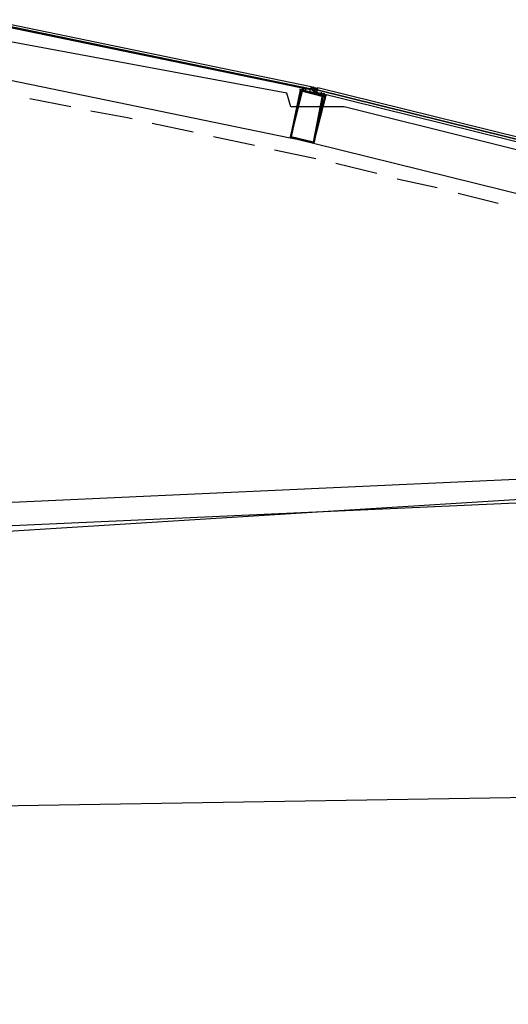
# Model space of a CAD drawing. Header units: feet. Extents: x -79 to 198, y -22 to 181.
# Tile 186 of 203: x 108 to 114, y 140 to 152. Entities that reach past the tile are written whole.
import ezdxf

# ---------------------------------------------------------------- set-up
doc = ezdxf.new("R2010")
doc.units = ezdxf.units.FT
doc.layers.add('A-AREA-UNIDAD', color=30, linetype='CONTINUOUS')
doc.layers.add('A-LINEA', color=7, linetype='CONTINUOUS')

msp = doc.modelspace()

# ---------------------------------------------------------------- linework, layer by layer
at = {"layer": 'A-AREA-UNIDAD'}
msp.add_lwpolyline([(137.36, 123.1644), (136.128, 134.3822), (134.72, 143.2533), (134.08, 143.3422), (134, 143.5378), (131.2, 144.8178), (130.4, 144.9422), (130.112, 145.2978), (127.28, 146.4533), (126.672, 146.4889), (126.56, 146.7378), (123.648, 147.8222), (122.912, 147.8933), (122.848, 148.0889), (115.968, 150.2222), (115.2, 150.2578), (115.168, 150.4178), (111.968, 151.2178), (111.328, 151.2178), (111.28, 151.3778), (104.032, 152.7289), (95.968, 153.6533), (95.872, 153.1022), (92.4, 153.2622)], dxfattribs=at)
at = {"layer": 'A-LINEA'}
for p, q in [((107.6933, 151.5911), (111.32, 150.8444)), ((111.4533, 151.4444), (111.4533, 151.4444)), ((111.4667, 151.4444), (111.4667, 151.4444)), ((111.4667, 151.4311), (111.4667, 151.4311)), ((111.4667, 151.4311), (111.4667, 151.4311)), ((111.56, 151.4311), (111.56, 151.4311)), ((111.5733, 151.4311), (111.56, 151.4311)), ((111.56, 151.4311), (111.56, 151.4311)), ((111.56, 151.4311), (111.56, 151.4311)), ((111.56, 151.4311), (111.56, 151.4311)), ((111.56, 151.4178), (111.56, 151.4178)), ((111.56, 151.4178), (111.56, 151.4178)), ((111.56, 151.4178), (111.56, 151.4178)), ((111.56, 151.4178), (111.56, 151.4178)), ((111.56, 151.4178), (111.56, 151.4178)), ((111.56, 151.4178), (111.56, 151.4178)), ((111.56, 151.4044), (111.56, 151.4044)), ((111.5733, 151.4444), (111.5733, 151.4578)), ((111.5733, 151.4578), (111.5733, 151.4578)), ((111.5733, 151.4578), (111.5733, 151.4578)), ((111.5733, 151.4578), (111.5733, 151.4578)), ((111.5733, 151.4578), (111.5733, 151.4578)), ((111.5733, 151.4578), (111.5733, 151.4444)), ((111.5733, 151.4578), (111.5733, 151.4578)), ((111.5733, 151.4578), (111.5733, 151.4578)), ((111.5733, 151.4444), (111.5733, 151.4444)), ((111.5733, 151.4444), (111.5733, 151.4444)), ((111.5733, 151.4444), (111.5733, 151.4444)), ((111.5733, 151.4444), (111.5733, 151.4444)), ((111.5733, 151.4311), (111.5733, 151.4444)), ((111.5733, 151.4444), (111.5733, 151.4444)), ((111.5733, 151.4444), (111.5733, 151.4444)), ((111.5867, 151.4444), (111.5733, 151.4444)), ((111.5733, 151.4444), (111.5733, 151.4444)), ((111.5733, 151.4444), (111.5733, 151.4444)), ((111.5733, 151.4444), (111.5733, 151.4444)), ((111.5733, 151.4444), (111.5733, 151.4444)), ((111.5733, 151.4444), (111.5733, 151.4444)), ((111.5733, 151.4444), (111.5733, 151.4444)), ((111.5733, 151.4444), (111.5733, 151.4444)), ((111.5733, 151.4444), (111.5733, 151.4444)), ((111.5733, 151.4444), (111.5733, 151.4444)), ((111.5733, 151.4444), (111.5733, 151.4444)), ((111.5733, 151.4444), (111.5733, 151.4444)), ((111.5733, 151.4444), (111.5733, 151.4444)), ((111.5733, 151.4444), (111.5733, 151.4444)), ((111.5733, 151.4311), (111.5733, 151.4444)), ((111.5733, 151.4444), (111.5733, 151.4444)), ((111.5733, 151.4444), (111.5733, 151.4444)), ((111.5733, 151.4311), (111.5733, 151.4311)), ((111.5733, 151.4311), (111.5733, 151.4311)), ((111.5733, 151.4311), (111.5733, 151.4311)), ((111.5733, 151.4311), (111.5733, 151.4311)), ((111.5733, 151.4311), (111.5733, 151.4311)), ((111.5733, 151.4311), (111.5733, 151.4311)), ((111.5733, 151.4311), (111.5733, 151.4311)), ((111.5733, 151.4311), (111.5733, 151.4311)), ((111.5733, 151.4311), (111.5733, 151.4311)), ((111.5733, 151.4311), (111.5733, 151.4311)), ((111.5733, 151.4311), (111.5867, 151.4311)), ((111.5733, 151.4311), (111.5867, 151.4311)), ((111.5733, 151.4311), (111.5733, 151.4311)), ((111.5733, 151.4311), (111.5733, 151.4311)), ((111.5733, 151.4311), (111.5733, 151.4311)), ((111.5733, 151.4311), (111.5733, 151.4311)), ((111.5733, 151.4311), (111.5733, 151.4311)), ((111.5733, 151.4311), (111.5733, 151.4311)), ((111.5733, 151.4311), (111.5733, 151.4311)), ((111.5733, 151.4311), (111.5733, 151.4311)), ((111.5733, 151.4311), (111.5733, 151.4311)), ((111.5733, 151.4178), (111.5733, 151.4178)), ((111.5733, 151.4178), (111.5733, 151.4178)), ((111.5733, 151.4178), (111.5733, 151.4178)), ((111.5733, 151.4178), (111.5733, 151.4178)), ((111.5733, 151.4178), (111.5733, 151.4178)), ((111.5733, 151.4178), (111.5733, 151.4178)), ((111.575, 151.4437), (111.6318, 151.4319)), ((111.5867, 151.4578), (111.6, 151.4444)), ((111.5867, 151.4444), (111.5867, 151.4444)), ((111.5867, 151.4444), (111.5867, 151.4444)), ((111.6, 151.4444), (111.5867, 151.4444)), ((111.5867, 151.4444), (111.5867, 151.4444)), ((111.5867, 151.4444), (111.5867, 151.4444)), ((111.5867, 151.4311), (111.5867, 151.4444)), ((111.5867, 151.4444), (111.5867, 151.4444)), ((111.5867, 151.4444), (111.5867, 151.4444)), ((111.5867, 151.4444), (111.5867, 151.4444)), ((111.5867, 151.4444), (111.5867, 151.4444)), ((111.5867, 151.4444), (111.5867, 151.4444)), ((111.5867, 151.4444), (111.5867, 151.4444)), ((111.5867, 151.4444), (111.5867, 151.4444)), ((111.5867, 151.4444), (111.5867, 151.4444)), ((111.5867, 151.4444), (111.5867, 151.4444)), ((111.5867, 151.4444), (111.5867, 151.4444)), ((111.5867, 151.4444), (111.5867, 151.4444)), ((111.5867, 151.4444), (111.6, 151.4444)), ((111.5867, 151.4444), (111.5867, 151.4444)), ((111.5867, 151.4444), (111.5867, 151.4444)), ((111.5867, 151.4444), (111.6, 151.4444)), ((111.5867, 151.4311), (111.5867, 151.4311)), ((111.5867, 151.4311), (111.5867, 151.4311)), ((111.5867, 151.4311), (111.5867, 151.4311)), ((111.5867, 151.4311), (111.5867, 151.4311)), ((111.5867, 151.4311), (111.5867, 151.4311)), ((111.5867, 151.4311), (111.5867, 151.4311)), ((111.5867, 151.4311), (111.5867, 151.4311)), ((111.5867, 151.4311), (111.5867, 151.4311)), ((111.5867, 151.4311), (111.5867, 151.4311)), ((111.5867, 151.4311), (111.5867, 151.4311)), ((111.5867, 151.4311), (111.5867, 151.4311)), ((111.5867, 151.4311), (111.5867, 151.4311)), ((111.5867, 151.4311), (111.5867, 151.4311)), ((111.6, 151.4311), (111.5867, 151.4311)), ((111.6, 151.4311), (111.5867, 151.4311)), ((111.6, 151.4311), (111.5867, 151.4311)), ((111.5867, 151.4311), (111.5867, 151.4311)), ((111.5867, 151.4311), (111.5867, 151.4311)), ((111.5867, 151.4311), (111.5867, 151.4311)), ((111.5867, 151.4311), (111.5867, 151.4311)), ((111.5867, 151.4311), (111.5867, 151.4311)), ((111.5867, 151.4311), (111.5867, 151.4311)), ((111.5867, 151.4311), (111.5867, 151.4311)), ((111.5867, 151.4311), (111.5867, 151.4311)), ((111.5867, 151.4311), (111.5867, 151.4311)), ((111.5867, 151.4311), (111.5867, 151.4311)), ((111.5867, 151.4311), (111.5867, 151.4311)), ((111.5867, 151.4311), (111.5867, 151.4311)), ((111.5867, 151.4311), (111.5867, 151.4311)), ((111.5867, 151.4311), (111.5867, 151.4311)), ((111.5867, 151.4311), (111.5867, 151.4311)), ((111.5867, 151.4311), (111.5867, 151.4311)), ((111.5867, 151.4311), (111.5867, 151.4311)), ((111.5867, 151.4311), (111.5867, 151.4311)), ((111.5867, 151.4311), (111.5867, 151.4311)), ((111.5867, 151.4311), (111.5867, 151.4311)), ((111.5867, 151.4311), (111.5867, 151.4311)), ((111.5867, 151.4311), (111.5867, 151.4311)), ((111.5867, 151.4311), (111.5867, 151.4311)), ((111.5867, 151.4311), (111.5867, 151.4311)), ((111.5867, 151.4311), (111.5867, 151.4311)), ((111.5867, 151.4311), (111.5867, 151.4311)), ((111.5867, 151.4311), (111.6, 151.4311)), ((111.5867, 151.4311), (111.6, 151.4311)), ((111.5867, 151.4178), (111.5867, 151.4178)), ((111.5867, 151.4178), (111.5867, 151.4178)), ((111.5867, 151.4178), (111.5867, 151.4178)), ((111.5867, 151.4178), (111.5867, 151.4178)), ((111.5867, 151.4178), (111.5867, 151.4178)), ((111.5867, 151.4178), (111.5867, 151.4178)), ((111.5867, 151.4178), (111.5867, 151.4178)), ((111.5867, 151.4178), (111.5867, 151.4178)), ((111.5867, 151.4178), (111.5867, 151.4178)), ((111.5867, 151.4178), (111.5867, 151.4178)), ((111.5867, 151.4178), (111.5867, 151.4178)), ((111.5867, 151.4178), (111.5867, 151.4178)), ((111.5867, 151.4178), (111.6, 151.4178)), ((111.5867, 151.4178), (111.5867, 151.4178)), ((111.5989, 151.4454), (111.6552, 151.4315)), ((111.6, 151.4311), (111.6, 151.4444)), ((111.6, 151.4444), (111.6, 151.4444)), ((111.6, 151.4444), (111.6, 151.4444)), ((111.6, 151.4444), (111.6, 151.4444)), ((111.6, 151.4444), (111.6, 151.4444)), ((111.6, 151.4444), (111.6, 151.4444)), ((111.6, 151.4444), (111.6, 151.4444)), ((111.6, 151.4311), (111.6, 151.4444)), ((111.6, 151.4444), (111.6, 151.4444)), ((111.6, 151.4444), (111.6, 151.4444)), ((111.6, 151.4444), (111.6, 151.4444)), ((111.6, 151.4444), (111.6, 151.4444)), ((111.6, 151.4444), (111.6, 151.4444)), ((111.6, 151.4444), (111.6, 151.4444)), ((111.6, 151.4444), (111.6, 151.4444)), ((111.6, 151.4444), (111.6, 151.4444)), ((111.6, 151.4444), (111.6, 151.4444)), ((111.6, 151.4311), (111.6, 151.4444)), ((111.6, 151.4444), (111.6, 151.4444)), ((111.6, 151.4311), (111.6, 151.4444)), ((111.6, 151.4444), (111.6, 151.4444)), ((111.6, 151.4444), (111.6, 151.4444)), ((111.6, 151.4444), (111.6, 151.4444)), ((111.6, 151.4444), (111.6, 151.4444)), ((111.6133, 151.4444), (111.6, 151.4444)), ((111.6, 151.4444), (111.6, 151.4311)), ((111.6133, 151.4444), (111.6, 151.4311)), ((111.6, 151.4444), (111.6, 151.4444)), ((111.6, 151.4444), (111.6, 151.4444)), ((111.6, 151.4444), (111.6, 151.4444)), ((111.6, 151.4444), (111.6, 151.4444)), ((111.6, 151.4444), (111.6, 151.4444)), ((111.6, 151.4444), (111.6, 151.4444)), ((111.6, 151.4444), (111.6, 151.4444)), ((111.6, 151.4444), (111.6, 151.4444)), ((111.6, 151.4444), (111.6, 151.4311)), ((111.6, 151.4444), (111.6, 151.4444)), ((111.6, 151.4444), (111.6, 151.4444)), ((111.6, 151.4444), (111.6, 151.4444)), ((111.6, 151.4311), (111.6, 151.4311)), ((111.6, 151.4311), (111.6, 151.4311)), ((111.6, 151.4311), (111.6, 151.4311)), ((111.6, 151.4178), (111.6, 151.4311)), ((111.6, 151.4311), (111.6, 151.4311)), ((111.6, 151.4311), (111.6, 151.4311)), ((111.6, 151.4311), (111.6, 151.4311)), ((111.6, 151.4311), (111.6, 151.4311)), ((111.6, 151.4311), (111.6, 151.4311)), ((111.6, 151.4311), (111.6, 151.4311)), ((111.6, 151.4311), (111.6, 151.4311)), ((111.6, 151.4311), (111.6, 151.4311)), ((111.6, 151.4311), (111.6, 151.4311)), ((111.6, 151.4311), (111.6, 151.4311)), ((111.6, 151.4311), (111.6, 151.4311)), ((111.6, 151.4311), (111.6, 151.4178)), ((111.6, 151.4311), (111.6, 151.4311)), ((111.6, 151.4311), (111.6, 151.4311)), ((111.6, 151.4311), (111.6, 151.4178)), ((111.6, 151.4311), (111.6, 151.4311)), ((111.6, 151.4311), (111.6, 151.4311)), ((111.6, 151.4311), (111.6, 151.4311)), ((111.6, 151.4311), (111.6, 151.4311)), ((111.6133, 151.4178), (111.6, 151.4311)), ((111.6, 151.4311), (111.6, 151.4311)), ((111.6, 151.4311), (111.6, 151.4311)), ((111.6, 151.4311), (111.6, 151.4311)), ((111.6, 151.4311), (111.6, 151.4311)), ((111.6, 151.4311), (111.6, 151.4311)), ((111.6, 151.4311), (111.6, 151.4311)), ((111.6, 151.4311), (111.6, 151.4311)), ((111.6, 151.4311), (111.6, 151.4311)), ((111.6, 151.4311), (111.6, 151.4311)), ((111.6, 151.4311), (111.6, 151.4311)), ((111.6, 151.4311), (111.6, 151.4311)), ((111.6, 151.4311), (111.6, 151.4311)), ((111.6, 151.4178), (111.6, 151.4311)), ((111.6, 151.4311), (111.6, 151.4311)), ((111.6, 151.4311), (111.6, 151.4311)), ((111.6133, 151.4311), (111.6, 151.4311)), ((111.6, 151.4311), (111.6, 151.4311)), ((111.6, 151.4311), (111.6, 151.4311)), ((111.6, 151.4311), (111.6, 151.4311)), ((111.6133, 151.4311), (111.6, 151.4311)), ((111.6, 151.4311), (111.6, 151.4311)), ((111.6, 151.4311), (111.6, 151.4178)), ((111.6, 151.4311), (111.6, 151.4311)), ((111.6, 151.4311), (111.6, 151.4311)), ((111.6, 151.4311), (111.6, 151.4311)), ((111.6, 151.4311), (111.6, 151.4311)), ((111.6, 151.4311), (111.6, 151.4311)), ((111.6, 151.4311), (111.6, 151.4311)), ((111.6, 151.4178), (111.6, 151.4178)), ((111.6, 151.4178), (111.6, 151.4178)), ((111.6, 151.4178), (111.6, 151.4178)), ((111.6, 151.4178), (111.6, 151.4178)), ((111.6, 151.4178), (111.6, 151.4178)), ((111.6, 151.4178), (111.6133, 151.4178)), ((111.6, 151.4178), (111.6133, 151.4178)), ((111.6, 151.4178), (111.6, 151.4178)), ((111.6, 151.4178), (111.6, 151.4178)), ((111.6, 151.4178), (111.6, 151.4178)), ((111.6, 151.4178), (111.6, 151.4178)), ((111.6, 151.4178), (111.6, 151.4178)), ((111.6, 151.4178), (111.6, 151.4178)), ((111.6, 151.4178), (111.6, 151.4178)), ((111.6133, 151.4178), (111.6, 151.4178)), ((111.6, 151.4178), (111.6, 151.4178)), ((111.6133, 151.4178), (111.6, 151.4178)), ((111.6, 151.4178), (111.6, 151.4178)), ((111.6, 151.4178), (111.6, 151.4178)), ((111.6, 151.4178), (111.6, 151.4178)), ((111.6133, 151.4444), (111.6133, 151.4444)), ((111.6133, 151.4444), (111.6133, 151.4444)), ((111.6133, 151.4444), (111.6133, 151.4444)), ((111.6133, 151.4444), (111.6133, 151.4444)), ((111.6133, 151.4444), (111.6133, 151.4444)), ((111.6133, 151.4444), (111.6133, 151.4444)), ((111.6133, 151.4444), (111.6133, 151.4444)), ((111.6133, 151.4444), (111.6133, 151.4444)), ((111.6133, 151.4444), (111.6133, 151.4444)), ((111.6133, 151.4444), (111.6133, 151.4444)), ((111.6133, 151.4444), (111.6133, 151.4311)), ((111.6133, 151.4444), (111.6133, 151.4444)), ((111.6133, 151.4444), (111.6133, 151.4444)), ((111.6133, 151.4444), (111.6133, 151.4311)), ((111.6133, 151.4444), (111.6133, 151.4444)), ((111.6133, 151.4444), (111.6133, 151.4444)), ((111.6133, 151.4444), (111.6133, 151.4444)), ((111.6133, 151.4444), (111.6133, 151.4444)), ((111.6133, 151.4444), (111.6133, 151.4444)), ((111.6133, 151.4444), (111.6133, 151.4444)), ((111.6133, 151.4444), (111.6133, 151.4444)), ((111.6133, 151.4444), (111.6133, 151.4444)), ((111.6133, 151.4444), (111.6133, 151.4444)), ((111.6133, 151.4444), (111.6133, 151.4444)), ((111.6133, 151.4444), (111.6133, 151.4444)), ((111.6133, 151.4444), (111.6133, 151.4444)), ((111.6133, 151.4444), (111.6133, 151.4444)), ((111.6133, 151.4444), (111.6133, 151.4444)), ((111.6133, 151.4444), (111.6133, 151.4444)), ((111.6133, 151.4311), (111.6133, 151.4311)), ((111.6133, 151.4311), (111.6133, 151.4311)), ((111.6133, 151.4311), (111.6133, 151.4311)), ((111.6133, 151.4311), (111.6267, 151.4311)), ((111.6133, 151.4311), (111.6133, 151.4311)), ((111.6133, 151.4311), (111.6267, 151.4311)), ((111.6133, 151.4311), (111.6133, 151.4311)), ((111.6133, 151.4311), (111.6133, 151.4311)), ((111.6133, 151.4311), (111.6133, 151.4311)), ((111.6133, 151.4311), (111.6133, 151.4311)), ((111.6133, 151.4311), (111.6133, 151.4311)), ((111.6133, 151.4311), (111.6133, 151.4311)), ((111.6133, 151.4311), (111.6133, 151.4311)), ((111.6133, 151.4311), (111.6133, 151.4311)), ((111.6133, 151.4311), (111.6133, 151.4311)), ((111.6133, 151.4311), (111.6133, 151.4311)), ((111.6133, 151.4311), (111.6133, 151.4311)), ((111.6267, 151.4311), (111.6133, 151.4311)), ((111.6133, 151.4311), (111.6133, 151.4311)), ((111.6133, 151.4311), (111.6133, 151.4311)), ((111.6133, 151.4311), (111.6133, 151.4311)), ((111.6133, 151.4311), (111.6133, 151.4311)), ((111.6133, 151.4311), (111.6133, 151.4311)), ((111.6133, 151.4311), (111.6133, 151.4311)), ((111.6133, 151.4311), (111.6133, 151.4311)), ((111.6133, 151.4311), (111.6133, 151.4311)), ((111.6133, 151.4311), (111.6133, 151.4311)), ((111.6133, 151.4311), (111.6133, 151.4311)), ((111.6133, 151.4311), (111.6133, 151.4311)), ((111.6133, 151.4311), (111.6133, 151.4311)), ((111.6133, 151.4311), (111.6133, 151.4311)), ((111.6133, 151.4311), (111.6133, 151.4311)), ((111.6133, 151.4311), (111.6133, 151.4311)), ((111.6133, 151.4311), (111.6133, 151.4311)), ((111.6133, 151.4311), (111.6133, 151.4311)), ((111.6133, 151.4311), (111.6133, 151.4311)), ((111.6133, 151.4311), (111.6133, 151.4311)), ((111.6133, 151.4311), (111.6133, 151.4311)), ((111.6133, 151.4311), (111.6133, 151.4311)), ((111.6133, 151.4311), (111.6133, 151.4311)), ((111.6133, 151.4311), (111.6133, 151.4311)), ((111.6133, 151.4311), (111.6133, 151.4311)), ((111.6133, 151.4311), (111.6133, 151.4311)), ((111.6133, 151.4311), (111.6133, 151.4178)), ((111.6133, 151.4311), (111.6133, 151.4311)), ((111.6133, 151.4311), (111.6133, 151.4311)), ((111.6133, 151.4311), (111.6133, 151.4178)), ((111.6133, 151.4311), (111.6133, 151.4311)), ((111.6133, 151.4311), (111.6133, 151.4311)), ((111.6133, 151.4311), (111.6133, 151.4311)), ((111.6133, 151.4311), (111.6133, 151.4311)), ((111.6133, 151.4311), (111.6133, 151.4311)), ((111.6133, 151.4311), (111.6133, 151.4311)), ((111.6133, 151.4311), (111.6133, 151.4311)), ((111.6133, 151.4311), (111.6133, 151.4311)), ((111.6133, 151.4178), (111.6133, 151.4178)), ((111.6133, 151.4178), (111.6133, 151.4178)), ((111.6133, 151.4178), (111.6133, 151.4178)), ((111.6133, 151.4178), (111.6133, 151.4178)), ((111.6133, 151.4178), (111.6133, 151.4178)), ((111.6133, 151.4178), (111.6133, 151.4178)), ((111.6133, 151.4178), (111.6133, 151.4178)), ((111.6133, 151.4178), (111.6133, 151.4178)), ((111.6133, 151.4178), (111.6133, 151.4178)), ((111.6133, 151.4178), (111.6133, 151.4178)), ((111.6133, 151.4178), (111.6133, 151.4178)), ((111.6133, 151.4178), (111.6133, 151.4178)), ((111.6133, 151.4178), (111.6133, 151.4178)), ((111.6133, 151.4044), (111.6133, 151.4178)), ((111.6133, 151.4178), (111.6133, 151.4178)), ((111.6133, 151.4178), (111.6133, 151.4178)), ((111.6133, 151.4178), (111.6133, 151.4178)), ((111.6133, 151.4178), (111.6133, 151.4178)), ((111.6133, 151.4044), (111.6133, 151.4178)), ((111.6133, 151.4178), (111.6133, 151.4178)), ((111.6133, 151.4178), (111.6133, 151.4178)), ((111.6133, 151.4178), (111.6133, 151.4178)), ((111.6133, 151.4178), (111.6133, 151.4178)), ((111.6133, 151.4178), (111.6133, 151.4178)), ((111.6133, 151.4178), (111.6133, 151.4178)), ((111.6133, 151.4178), (111.6133, 151.4178)), ((111.6133, 151.4044), (111.6133, 151.4178)), ((111.6133, 151.4044), (111.6133, 151.4178)), ((111.6133, 151.4178), (111.6133, 151.4178)), ((111.6133, 151.4178), (111.6133, 151.4178)), ((111.6133, 151.4178), (111.6133, 151.4178)), ((111.6133, 151.4178), (111.6133, 151.4178)), ((111.6133, 151.4178), (111.6133, 151.4178)), ((111.6133, 151.4044), (111.6133, 151.4044)), ((111.6133, 151.4044), (111.6133, 151.4044)), ((111.6133, 151.4044), (111.6133, 151.4044)), ((111.6133, 151.4044), (111.6133, 151.4044)), ((111.6267, 151.4444), (111.6267, 151.4444)), ((111.6267, 151.4444), (111.6267, 151.4444)), ((111.6267, 151.4444), (111.6267, 151.4444)), ((111.6267, 151.4444), (111.6267, 151.4444)), ((111.6267, 151.4444), (111.6267, 151.4444)), ((111.6267, 151.4444), (111.6267, 151.4444)), ((111.6267, 151.4311), (111.64, 151.4311)), ((111.6267, 151.4311), (111.6267, 151.4311)), ((111.6267, 151.4311), (111.6267, 151.4311)), ((111.6267, 151.4311), (111.6267, 151.4311)), ((111.6267, 151.4311), (111.6267, 151.4311)), ((111.6267, 151.4311), (111.6267, 151.4311)), ((111.6267, 151.4311), (111.6267, 151.4311)), ((111.6267, 151.4311), (111.6267, 151.4311)), ((111.6267, 151.4311), (111.6267, 151.4311)), ((111.6267, 151.4178), (111.6267, 151.4311)), ((111.6267, 151.4311), (111.6267, 151.4311)), ((111.6267, 151.4311), (111.6267, 151.4311)), ((111.6267, 151.4311), (111.6267, 151.4311)), ((111.6267, 151.4311), (111.6267, 151.4311)), ((111.6267, 151.4311), (111.6267, 151.4311)), ((111.6267, 151.4311), (111.6267, 151.4311)), ((111.6267, 151.4311), (111.6267, 151.4178)), ((111.6267, 151.4311), (111.6267, 151.4311)), ((111.6267, 151.4311), (111.6267, 151.4178)), ((111.6267, 151.4311), (111.6267, 151.4311)), ((111.6267, 151.4178), (111.6267, 151.4178)), ((111.6267, 151.4178), (111.6267, 151.4178)), ((111.6267, 151.4178), (111.6267, 151.4178)), ((111.6267, 151.4178), (111.6267, 151.4178)), ((111.6267, 151.4178), (111.6267, 151.4178)), ((111.6267, 151.4178), (111.6267, 151.4178)), ((111.6267, 151.4178), (111.6267, 151.4178)), ((111.6267, 151.4178), (111.6267, 151.4178)), ((111.6267, 151.4178), (111.6267, 151.4178)), ((111.6267, 151.4178), (111.6267, 151.4178)), ((111.6267, 151.4178), (111.64, 151.4178)), ((111.6267, 151.4178), (111.6267, 151.4178)), ((111.6267, 151.4178), (111.6267, 151.4178)), ((111.6267, 151.4178), (111.6267, 151.4178)), ((111.6267, 151.4178), (111.6267, 151.4178)), ((111.6267, 151.4178), (111.6267, 151.4178)), ((111.6267, 151.4178), (111.6267, 151.4178)), ((111.6267, 151.4178), (111.6267, 151.4178)), ((111.6267, 151.4178), (111.6267, 151.4178)), ((111.6267, 151.4178), (111.6267, 151.4178)), ((111.6267, 151.4178), (111.6267, 151.4178)), ((111.6267, 151.4178), (111.6267, 151.4178)), ((111.6267, 151.4178), (111.6267, 151.4178)), ((111.6267, 151.4178), (111.6267, 151.4178)), ((111.6267, 151.4044), (111.6267, 151.4044)), ((111.6267, 151.4044), (111.6267, 151.4044)), ((111.64, 151.4044), (111.6267, 151.4044)), ((111.6267, 151.4044), (111.6267, 151.4044)), ((111.6267, 151.4044), (111.6267, 151.4044)), ((111.6267, 151.4044), (111.6267, 151.4044)), ((111.64, 151.4044), (111.6267, 151.3911)), ((111.64, 151.3911), (111.6267, 151.4044)), ((111.64, 151.4311), (111.64, 151.4444)), ((111.64, 151.4444), (111.64, 151.4311)), ((111.64, 151.4311), (111.64, 151.4311)), ((111.64, 151.4311), (111.64, 151.4311)), ((111.64, 151.4178), (111.64, 151.4311)), ((111.64, 151.4311), (111.64, 151.4311)), ((111.64, 151.4311), (111.64, 151.4311)), ((111.64, 151.4311), (111.64, 151.4311)), ((111.64, 151.4311), (111.64, 151.4311)), ((111.64, 151.4311), (111.64, 151.4311)), ((111.64, 151.4311), (111.64, 151.4311)), ((111.64, 151.4311), (111.64, 151.4311)), ((111.64, 151.4311), (111.64, 151.4311)), ((111.64, 151.4311), (111.64, 151.4311)), ((111.64, 151.4311), (111.64, 151.4311)), ((111.64, 151.4311), (111.64, 151.4311)), ((111.64, 151.4311), (111.64, 151.4311)), ((111.64, 151.4311), (111.64, 151.4311)), ((111.64, 151.4311), (111.64, 151.4311)), ((111.64, 151.4311), (111.64, 151.4311)), ((111.64, 151.4311), (111.64, 151.4311)), ((111.64, 151.4311), (111.64, 151.4311)), ((111.64, 151.4178), (111.64, 151.4311)), ((111.64, 151.4311), (111.64, 151.4311)), ((111.64, 151.4311), (111.64, 151.4311)), ((111.64, 151.4178), (111.64, 151.4178)), ((111.64, 151.4178), (111.64, 151.4178)), ((111.64, 151.4178), (111.64, 151.4178)), ((111.64, 151.4178), (111.64, 151.4178)), ((111.64, 151.4178), (111.64, 151.4178)), ((111.64, 151.4178), (111.64, 151.4178)), ((111.64, 151.4178), (111.64, 151.4178)), ((111.64, 151.4178), (111.64, 151.4178)), ((111.64, 151.4178), (111.64, 151.4178)), ((111.64, 151.4178), (111.64, 151.4178)), ((111.64, 151.4044), (111.64, 151.4044)), ((111.64, 151.4044), (111.64, 151.4044)), ((111.64, 151.4044), (111.64, 151.4044)), ((111.64, 151.4044), (111.64, 151.4044)), ((111.64, 151.4044), (111.64, 151.4044)), ((111.64, 151.4044), (111.64, 151.4044)), ((108.6933, 151.2178), (108.2, 151.3111)), ((111.6267, 151.3911), (111.6267, 151.3911)), ((111.64, 151.3911), (111.6267, 151.3911)), ((111.7067, 151.3911), (111.7067, 151.3911)), ((111.7067, 151.3778), (111.7067, 151.3778)), ((110.16, 150.9111), (109.6667, 151.0178)), ((110.8933, 150.7511), (110.4, 150.8578)), ((111.6267, 150.5911), (111.1333, 150.6978)), ((115.2, 149.8844), (111.6, 150.7778)), ((112.36, 150.4178), (111.8667, 150.5378)), ((113.08, 150.2444), (112.6, 150.3511)), ((113.8133, 150.0578), (113.3333, 150.1778)), ((137.3218, 147.95), (37.3544, 141.7506)), ((137.2414, 147.8002), (39.8639, 143.3866)), ((137.0738, 147.512), (40.0569, 143.1148)), ((134.895, 143.2722), (37.2384, 141.6899))]:
    msp.add_line(p, q, dxfattribs=at)
for points in [[(107.6933, 152.2311), (107.7067, 152.2311), (111.56, 151.4311), (111.56, 151.4178), (107.6933, 152.2178), (107.6933, 152.2311)], [(107.7067, 152.2578), (111.5733, 151.4578), (111.5733, 151.4311), (111.56, 151.4311), (107.7067, 152.2311), (107.7067, 152.2444), (107.7067, 152.2578)], [(111.6, 150.7778), (111.32, 150.8444), (111.4667, 151.4178), (111.7467, 151.3511), (111.6, 150.7778)], [(111.32, 150.8444), (111.6133, 150.7911), (111.72, 151.3511), (111.44, 151.4178), (111.32, 150.8444)], [(111.6, 150.7911), (111.3333, 150.8578), (111.4667, 151.4044), (111.7333, 151.3378), (111.6, 150.7911)], [(111.3333, 150.8578), (111.6, 150.7911), (111.7067, 151.3511), (111.4533, 151.4044), (111.3333, 150.8578)], [(111.4667, 151.4044), (111.4667, 151.4044), (111.4533, 151.4044), (111.4667, 151.4044), (111.4667, 151.4044), (111.4533, 151.4044), (111.4533, 151.4044), (111.4533, 151.4044), (111.4533, 151.4044), (111.4533, 151.4044), (111.4533, 151.4178), (111.4533, 151.4178), (111.44, 151.4178), (111.44, 151.4178), (111.44, 151.4311), (111.44, 151.4311)], [(111.4533, 151.4311), (111.4533, 151.4311), (111.4533, 151.4311)], [(111.48, 151.4044), (111.48, 151.4044), (111.48, 151.4044), (111.48, 151.4044), (111.48, 151.4044), (111.48, 151.4044), (111.48, 151.4044), (111.4667, 151.4044), (111.4667, 151.4044), (111.4667, 151.4044), (111.4667, 151.4178), (111.4667, 151.4178), (111.4667, 151.4178), (111.4667, 151.4178), (111.4667, 151.4311), (111.4667, 151.4311)], [(111.4667, 151.4178), (111.48, 151.4044), (111.48, 151.4044), (111.48, 151.4311), (111.48, 151.4311), (111.48, 151.4311)], [(111.4933, 151.4311), (111.48, 151.4311), (111.48, 151.4311), (111.48, 151.4311)], [(111.48, 151.4178), (111.48, 151.4178), (111.5067, 151.4044), (111.5067, 151.4044), (111.5067, 151.4311), (111.5067, 151.4311), (111.4933, 151.4311), (111.4933, 151.4311)], [(111.48, 151.4178), (111.48, 151.4044), (111.48, 151.4044), (111.48, 151.4044)], [(111.56, 151.4044), (111.56, 151.4178), (111.56, 151.4311), (111.5733, 151.4444), (111.5733, 151.4578)], [(111.5733, 151.4444), (111.5733, 151.4444), (111.5733, 151.4311), (111.56, 151.4178)], [(111.5733, 151.4178), (111.5733, 151.4178), (111.5733, 151.4311), (111.5733, 151.4444), (111.5733, 151.4444)], [(111.6129, 151.3938), (111.5979, 151.4172), (111.574, 151.403)], [(111.6, 151.4444), (111.5867, 151.4311), (111.5867, 151.4178), (111.5867, 151.4044)], [(111.6, 151.4444), (111.6, 151.4311), (111.5867, 151.4311)], [(111.6, 151.4444), (111.5867, 151.4444), (111.5867, 151.4311), (111.5867, 151.4444)], [(111.6, 151.4311), (111.6, 151.4311), (111.6133, 151.4311), (111.6133, 151.4444)], [(111.6, 151.4311), (111.6, 151.4311), (111.6, 151.4444)], [(111.6, 151.4311), (111.6, 151.4444), (111.6, 151.4311)], [(111.6, 151.4311), (111.6, 151.4444), (111.6133, 151.4311)], [(111.6, 151.4178), (111.6, 151.4178), (111.6, 151.4311)], [(111.6397, 151.3808), (111.6242, 151.404), (111.6006, 151.3893)], [(111.6133, 151.4311), (111.6133, 151.4444), (111.6267, 151.4444)], [(111.6267, 151.4444), (111.6133, 151.4311), (111.6133, 151.4178), (111.6133, 151.4044), (111.6133, 151.3911)], [(111.6267, 151.4178), (111.6267, 151.4311), (111.6267, 151.4444)], [(111.6267, 151.3911), (111.64, 151.4044), (111.64, 151.4178), (111.64, 151.4311), (111.6533, 151.4444)], [(111.6267, 151.4311), (111.6267, 151.4311), (111.6267, 151.4178)], [(111.6267, 151.4178), (111.6267, 151.4311), (111.6267, 151.4178)], [(111.6267, 151.4178), (111.6267, 151.4311), (111.6267, 151.4178)], [(115.48, 150.4978), (111.6533, 151.4444), (111.64, 151.4311), (111.64, 151.4178), (115.4667, 150.4711), (115.48, 150.4711), (115.48, 150.4844), (115.48, 150.4978)], [(115.4667, 150.4711), (111.64, 151.4178), (111.64, 151.4044), (111.64, 151.3911), (115.4667, 150.4444), (115.4667, 150.4578), (115.4667, 150.4711)], [(111.6933, 151.3911), (111.6933, 151.3778), (111.6933, 151.3778), (111.68, 151.3644), (111.68, 151.3644), (111.7067, 151.3644), (111.7067, 151.3644), (111.7067, 151.3511), (111.7067, 151.3511), (111.7067, 151.3511), (111.7067, 151.3511), (111.7067, 151.3511), (111.72, 151.3511), (111.72, 151.3511), (111.72, 151.3511), (111.72, 151.3644), (111.72, 151.3644), (111.72, 151.3511), (111.72, 151.3511), (111.7333, 151.3778), (111.7333, 151.3778), (111.7333, 151.3778)], [(111.72, 151.3778), (111.72, 151.3778), (111.72, 151.3778), (111.72, 151.3778), (111.7067, 151.3511), (111.7067, 151.3511), (111.72, 151.3511), (111.72, 151.3511), (111.72, 151.3511), (111.72, 151.3511), (111.72, 151.3378), (111.72, 151.3378)], [(111.72, 151.3778), (111.72, 151.3778), (111.72, 151.3778)], [(111.7333, 151.3778), (111.7333, 151.3778), (111.7333, 151.3778)], [(111.7333, 151.3378), (111.7333, 151.3378), (111.7333, 151.3378), (111.7333, 151.3378), (111.7333, 151.3378), (111.7333, 151.3511), (111.7333, 151.3511), (111.7467, 151.3511), (111.7467, 151.3511), (111.76, 151.3644), (111.76, 151.3644)], [(111.7467, 151.3644), (111.7467, 151.3644), (111.7467, 151.3644)], [(109.4267, 151.0711), (109.3733, 151.0844), (108.9333, 151.1644)]]:
    msp.add_lwpolyline(points, dxfattribs=at)
for points in [[(111.4533, 151.4178), (111.4533, 151.4178), (111.4533, 151.4044), (111.4533, 151.4044)], [(111.7067, 151.3644), (111.7067, 151.3644), (111.7067, 151.3511), (111.7067, 151.3511)], [(111.7333, 151.3511), (111.7333, 151.3511), (111.7333, 151.3378), (111.7333, 151.3378)]]:
    msp.add_lwpolyline(points, close=True, dxfattribs=at)

doc.saveas('drawing.dxf')
